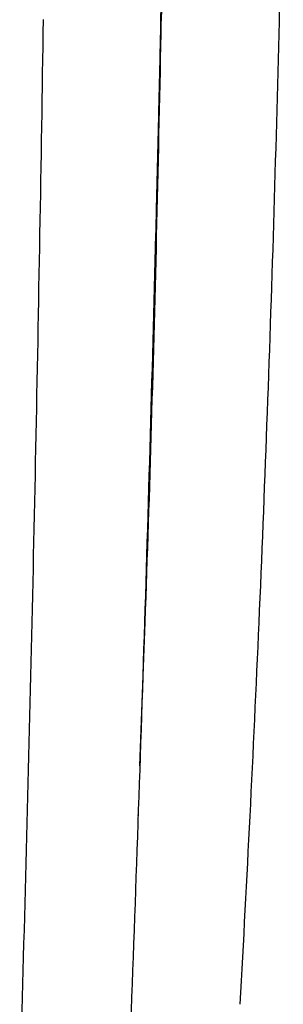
# Model space of a CAD drawing. Header units: millimetres. Extents: x -51070 to 51016057, y -411665 to 5485636.
# Tile 13 of 27: x 51014926 to 51014970, y 5484546 to 5484711. Entities that reach past the tile are written whole.
import ezdxf

# ---------------------------------------------------------------- set-up
doc = ezdxf.new("R2010")
doc.units = ezdxf.units.MM
doc.layers.add('08-01-2026-telaio-080126', color=7, linetype='Continuous', true_color=0x000000)

msp = doc.modelspace()

# ---------------------------------------------------------------- linework, layer by layer
at = {"layer": '08-01-2026-telaio-080126', "color": 7}
for points in [[(51014950.29, 5484746.86), (51014950.07, 5484734.76), (51014949.82, 5484722.81), (51014949.56, 5484710.86)], [(51014950.24, 5484743.62), (51014950.08, 5484733.34), (51014949.89, 5484721.99), (51014949.67, 5484710.66)], [(51014950.24, 5484743.62), (51014950.08, 5484733.34), (51014949.89, 5484721.99), (51014949.67, 5484710.66)], [(51014929.36, 5484675.03), (51014929.57, 5484686.98), (51014929.76, 5484698.93), (51014929.95, 5484710.88)], [(51014929.36, 5484675.03), (51014929.57, 5484686.98), (51014929.76, 5484698.93), (51014929.95, 5484710.88)], [(51014948.94, 5484676.78), (51014949.21, 5484688.06), (51014949.46, 5484699.37), (51014949.67, 5484710.67)], [(51014948.94, 5484676.78), (51014949.21, 5484688.06), (51014949.46, 5484699.37), (51014949.67, 5484710.67)], [(51014969.37, 5484710.56), (51014969.1, 5484699.26), (51014968.78, 5484687.95), (51014968.44, 5484676.66)], [(51014969.37, 5484710.56), (51014969.1, 5484699.26), (51014968.78, 5484687.95), (51014968.44, 5484676.66)], [(51014948.04, 5484643.2), (51014948.37, 5484654.4), (51014948.67, 5484665.59), (51014948.94, 5484676.78)], [(51014948.04, 5484643.2), (51014948.37, 5484654.4), (51014948.67, 5484665.59), (51014948.94, 5484676.78)], [(51014968.44, 5484676.66), (51014968.1, 5484665.47), (51014967.72, 5484654.28), (51014967.3, 5484643.09)], [(51014968.44, 5484676.66), (51014968.1, 5484665.47), (51014967.72, 5484654.28), (51014967.3, 5484643.09)], [(51014928.68, 5484639.19), (51014928.92, 5484651.14), (51014929.14, 5484663.08), (51014929.36, 5484675.03)], [(51014928.68, 5484639.19), (51014928.92, 5484651.14), (51014929.14, 5484663.08), (51014929.36, 5484675.03)], [(51014948.71, 5484675.01), (51014948.4, 5484663.06), (51014948.08, 5484651.12), (51014947.73, 5484639.17)], [(51014948.71, 5484675.01), (51014948.4, 5484663.06), (51014948.08, 5484651.12), (51014947.73, 5484639.17)], [(51014946.97, 5484610.14), (51014947.36, 5484621.17), (51014947.72, 5484632.19), (51014948.04, 5484643.2)], [(51014946.97, 5484610.14), (51014947.36, 5484621.17), (51014947.72, 5484632.19), (51014948.04, 5484643.2)], [(51014967.3, 5484643.09), (51014966.9, 5484632.08), (51014966.46, 5484621.06), (51014965.98, 5484610.03)], [(51014967.3, 5484643.09), (51014966.9, 5484632.08), (51014966.46, 5484621.06), (51014965.98, 5484610.03)], [(51014927.89, 5484603.36), (51014928.17, 5484615.3), (51014928.43, 5484627.25), (51014928.68, 5484639.19)], [(51014927.89, 5484603.36), (51014928.17, 5484615.3), (51014928.43, 5484627.25), (51014928.68, 5484639.19)], [(51014947.73, 5484639.17), (51014947.39, 5484627.23), (51014947.03, 5484615.29), (51014946.64, 5484603.35)], [(51014947.73, 5484639.17), (51014947.39, 5484627.23), (51014947.03, 5484615.29), (51014946.64, 5484603.35)], [(51014946.07, 5484586.09), (51014946.39, 5484594.11), (51014946.69, 5484602.13), (51014946.97, 5484610.14)], [(51014946.07, 5484586.09), (51014946.39, 5484594.11), (51014946.69, 5484602.13), (51014946.97, 5484610.14)], [(51014965.98, 5484610.03), (51014965.51, 5484599.26), (51014965.01, 5484588.47), (51014964.47, 5484577.68)], [(51014965.98, 5484610.03), (51014965.51, 5484599.26), (51014965.01, 5484588.47), (51014964.47, 5484577.68)], [(51014926.99, 5484567.55), (51014927.31, 5484579.48), (51014927.61, 5484591.42), (51014927.89, 5484603.36)], [(51014926.99, 5484567.55), (51014927.31, 5484579.48), (51014927.61, 5484591.42), (51014927.89, 5484603.36)], [(51014946.64, 5484603.35), (51014946.26, 5484591.41), (51014945.85, 5484579.47), (51014945.43, 5484567.54)], [(51014946.64, 5484603.35), (51014946.26, 5484591.41), (51014945.85, 5484579.47), (51014945.43, 5484567.54)], [(51014945.79, 5484577.89), (51014945.75, 5484577.85), (51014945.74, 5484577.81), (51014945.73, 5484577.78)], [(51014964.47, 5484577.68), (51014963.95, 5484567.21), (51014963.4, 5484556.72), (51014962.8, 5484546.22)], [(51014964.47, 5484577.68), (51014963.95, 5484567.21), (51014963.4, 5484556.72), (51014962.8, 5484546.22)], [(51014925.96, 5484531.75), (51014926.32, 5484543.68), (51014926.67, 5484555.61), (51014926.99, 5484567.55)], [(51014925.96, 5484531.75), (51014926.32, 5484543.68), (51014926.67, 5484555.61), (51014926.99, 5484567.55)], [(51014945.43, 5484567.54), (51014945.01, 5484555.61), (51014944.56, 5484543.68), (51014944.11, 5484531.75)]]:
    msp.add_open_spline(points, degree=3, dxfattribs=at)
msp.add_open_spline([(51014970.09, 5484743.54), (51014969.99, 5484738.13), (51014969.88, 5484732.77), (51014969.77, 5484727.44), (51014969.64, 5484721.8), (51014969.51, 5484716.17), (51014969.37, 5484710.56)], degree=3, knots=[0, 0, 0, 0, 16.114435, 16.114435, 16.114435, 33.014796, 33.014796, 33.014796, 33.014796], dxfattribs=at)
msp.add_open_spline([(51014970.09, 5484743.54), (51014969.99, 5484738.13), (51014969.88, 5484732.77), (51014969.77, 5484727.44), (51014969.64, 5484721.8), (51014969.51, 5484716.17), (51014969.37, 5484710.56)], degree=3, knots=[0, 0, 0, 0, 16.114435, 16.114435, 16.114435, 33.014796, 33.014796, 33.014796, 33.014796], dxfattribs=at)
msp.add_rational_spline([(51014949.56, 5484710.86), (51014949.16, 5484692.89), (51014948.71, 5484675.01)], [1, 0.999943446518, 1], degree=2, dxfattribs=at)
msp.add_rational_spline([(51014949.56, 5484710.86), (51014949.16, 5484692.89), (51014948.71, 5484675.01)], [1, 0.999943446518, 1], degree=2, dxfattribs=at)

doc.saveas('drawing.dxf')
